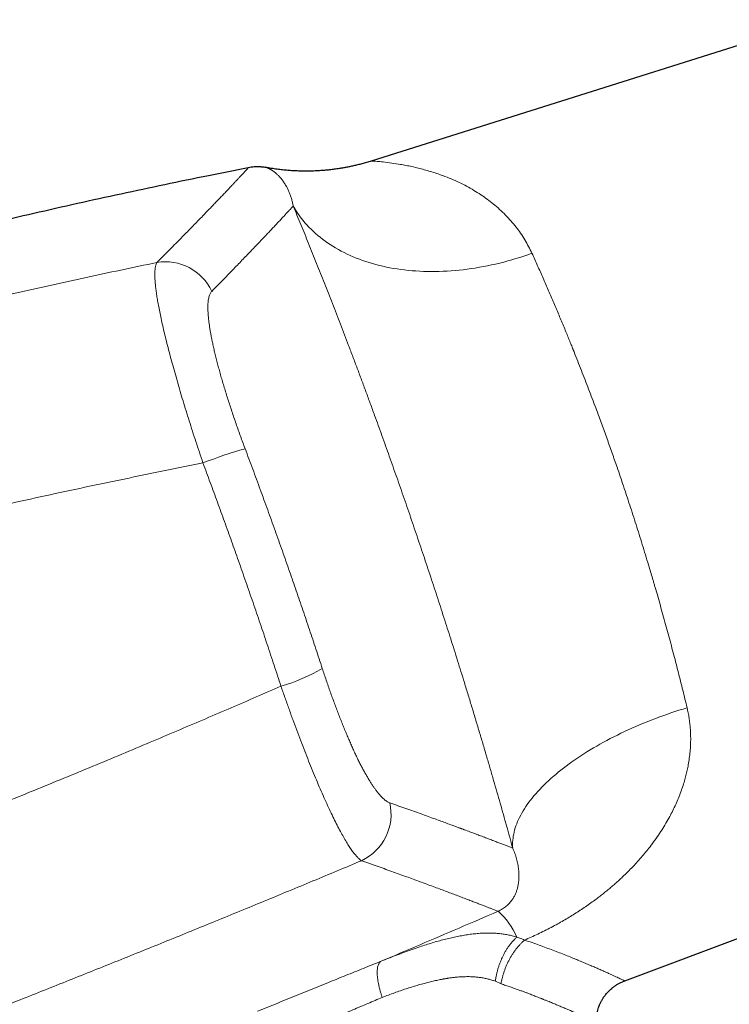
# Model space of a CAD drawing. Header units: millimetres. Extents: x 8 to 1269, y 12 to 684.
# Tile 49 of 51: x 939 to 981, y 617 to 675. Entities that reach past the tile are written whole.
import ezdxf

# ---------------------------------------------------------------- set-up
doc = ezdxf.new("R2010")
doc.units = ezdxf.units.MM

msp = doc.modelspace()

# ---------------------------------------------------------------- linework, layer by layer
at = {"color": 7, "linetype": 'Continuous', "lineweight": 30}
for p, q in [((986.343, 675.279), (959.621, 666.854)), ((974.737, 618.001), (1002.493, 628.379))]:
    msp.add_line(p, q, dxfattribs=at)
at = {"color": 252, "linetype": 'Continuous', "lineweight": 0}
msp.add_line((967.359, 617.82), (967.024, 617.969), dxfattribs=at)
at = {"color": 252, "linetype": 'Continuous', "lineweight": 0, "flags": 128}
for points in [[(954.967, 664.175), (955.054, 664.026), (955.145, 663.879), (955.241, 663.735), (955.341, 663.593), (955.445, 663.453), (955.553, 663.316), (955.666, 663.181), (955.783, 663.049), (955.904, 662.919), (956.029, 662.792), (956.158, 662.668), (956.291, 662.546), (956.428, 662.427), (956.569, 662.311), (956.713, 662.197), (956.862, 662.087), (957.014, 661.979), (957.169, 661.875), (957.329, 661.773), (957.492, 661.675), (957.658, 661.579), (957.828, 661.487), (958.001, 661.398), (958.177, 661.312), (958.357, 661.229), (958.539, 661.149), (958.725, 661.073), (958.914, 661), (959.106, 660.931), (959.3, 660.865), (959.498, 660.802), (959.698, 660.742), (959.9, 660.686), (960.106, 660.634), (960.313, 660.585), (960.524, 660.539), (960.736, 660.497), (960.951, 660.459), (961.168, 660.424), (961.386, 660.393), (961.607, 660.365), (961.83, 660.341), (962.055, 660.32), (962.281, 660.303), (962.509, 660.29), (962.739, 660.28), (962.97, 660.273), (963.203, 660.271), (963.436, 660.272), (963.671, 660.277), (963.908, 660.285), (964.145, 660.297), (964.383, 660.312), (964.622, 660.331), (964.862, 660.354), (965.102, 660.38), (965.343, 660.41), (965.585, 660.443), (965.827, 660.48), (966.069, 660.521), (966.311, 660.565), (966.554, 660.612), (966.797, 660.663), (967.039, 660.718), (967.282, 660.775), (967.524, 660.837), (967.766, 660.902), (968.007, 660.97), (968.248, 661.041), (968.488, 661.116), (968.728, 661.194), (968.967, 661.275), (969.205, 661.36)], [(968.059, 625.906), (968.052, 626.022), (968.05, 626.139), (968.053, 626.257), (968.061, 626.376), (968.074, 626.496), (968.092, 626.617), (968.114, 626.739), (968.141, 626.862), (968.173, 626.985), (968.21, 627.109), (968.252, 627.234), (968.298, 627.359), (968.349, 627.485), (968.405, 627.611), (968.466, 627.738), (968.531, 627.866), (968.601, 627.993), (968.676, 628.122), (968.755, 628.25), (968.839, 628.378), (968.927, 628.507), (969.02, 628.636), (969.117, 628.765), (969.219, 628.894), (969.325, 629.023), (969.436, 629.152), (969.551, 629.281), (969.67, 629.41), (969.793, 629.538), (969.921, 629.666), (970.052, 629.794), (970.188, 629.922), (970.328, 630.049), (970.471, 630.175), (970.619, 630.302), (970.771, 630.427), (970.926, 630.552), (971.085, 630.676), (971.248, 630.8), (971.414, 630.923), (971.584, 631.045), (971.758, 631.166), (971.934, 631.287), (972.115, 631.406), (972.298, 631.525), (972.485, 631.642), (972.675, 631.758), (972.868, 631.874), (973.064, 631.988), (973.262, 632.1), (973.464, 632.212), (973.669, 632.322), (973.876, 632.431), (974.086, 632.539), (974.298, 632.645), (974.513, 632.75), (974.73, 632.853), (974.949, 632.955), (975.171, 633.055), (975.395, 633.154), (975.62, 633.251), (975.848, 633.346), (976.078, 633.439), (976.309, 633.531), (976.542, 633.621), (976.777, 633.709), (977.013, 633.795), (977.25, 633.88), (977.489, 633.962), (977.729, 634.042), (977.97, 634.121), (978.213, 634.197), (978.456, 634.272)]]:
    msp.add_lwpolyline(points, dxfattribs=at)
at = {"color": 252, "linetype": 'Continuous', "lineweight": 0}
for centre, radius, start, end in [((947.35, 657.822), 3.03, 24.67438, 99.81236), ((959.433, 623.913), 26.822, 105.87428, 111.54857), ((951.307, 645.76), 10.616, 286.01797, 300.52673), ((957.746, 627.922), 3.055, 295.17237, 12.98801), ((964.29, 618.868), 4.369, 23.36157, 48.54685)]:
    msp.add_arc(centre, radius, start, end, dxfattribs=at)
at = {"color": 7, "linetype": 'Continuous', "lineweight": 30}
for points, knots in [([(959.621, 666.854), (959.527, 666.825), (959.343, 666.768), (959.071, 666.693), (958.813, 666.627), (958.567, 666.569), (958.335, 666.519), (958.116, 666.476), (957.912, 666.439), (957.728, 666.409), (957.563, 666.384), (957.417, 666.364), (957.283, 666.347), (957.161, 666.333), (957.049, 666.321), (956.941, 666.31), (956.823, 666.3), (956.687, 666.289), (956.531, 666.278), (956.36, 666.268), (956.174, 666.26), (955.972, 666.254), (955.755, 666.252), (955.522, 666.253), (955.27, 666.259), (954.999, 666.271), (954.707, 666.29), (954.4, 666.317), (954.078, 666.354), (953.74, 666.401), (953.511, 666.44), (953.394, 666.461)], [0, 0, 0, 0, 0.047001, 0.0917124, 0.1341076, 0.1741639, 0.211862, 0.2471859, 0.2801221, 0.3106599, 0.3360306, 0.3594552, 0.3809299, 0.4004514, 0.4180175, 0.4343119, 0.4522479, 0.4745412, 0.4992778, 0.5264562, 0.5560735, 0.5881257, 0.6226069, 0.6595091, 0.6988219, 0.7425778, 0.7889458, 0.8379028, 0.8894207, 0.9434661, 1, 1, 1, 1]), ([(952.282, 666.452), (951.493, 666.296), (949.832, 665.968), (947.303, 665.446), (944.696, 664.892), (942.092, 664.32), (939.508, 663.734), (936.943, 663.135), (934.397, 662.522), (931.856, 661.893), (929.301, 661.243), (926.734, 660.572), (924.153, 659.878), (921.577, 659.168), (919.005, 658.44), (916.438, 657.694), (913.956, 656.957), (912.332, 656.459), (911.56, 656.223)], [0, 0, 0, 0, 0.057454, 0.120922, 0.184386, 0.247847, 0.311306, 0.373631, 0.435957, 0.498284, 0.560614, 0.624219, 0.68783, 0.751447, 0.81507, 0.878703, 0.942344, 1, 1, 1, 1]), ([(953.395, 666.46), (953.393, 666.461), (953.325, 666.475), (953.185, 666.492), (952.991, 666.508), (952.806, 666.51), (952.634, 666.502), (952.458, 666.484), (952.34, 666.463), (952.281, 666.452)], [0, 0, 0, 0, 0.004161, 0.185558, 0.376851, 0.526269, 0.680273, 0.838364, 1, 1, 1, 1]), ([(973.027, 615.536), (973.028, 615.598), (973.031, 615.725), (973.052, 615.911), (973.083, 616.088), (973.124, 616.251), (973.168, 616.39), (973.212, 616.507), (973.252, 616.604), (973.293, 616.69), (973.33, 616.764), (973.368, 616.832), (973.408, 616.901), (973.455, 616.976), (973.511, 617.059), (973.577, 617.148), (973.654, 617.243), (973.744, 617.343), (973.845, 617.445), (973.961, 617.549), (974.09, 617.651), (974.233, 617.75), (974.389, 617.844), (974.559, 617.93), (974.679, 617.978), (974.74, 618.002)], [0, 0, 0, 0, 0.058304, 0.118781, 0.175386, 0.227784, 0.275706, 0.31207, 0.345087, 0.374685, 0.400814, 0.423584, 0.44769, 0.47539, 0.506675, 0.541526, 0.579903, 0.621746, 0.666967, 0.715448, 0.767034, 0.821535, 0.878717, 0.938309, 1, 1, 1, 1])]:
    msp.add_open_spline(points, degree=3, knots=knots, dxfattribs=at)
at = {"color": 252, "linetype": 'Continuous', "lineweight": 0}
for points, knots in [([(969.205, 661.36), (969.069, 661.632), (968.788, 662.193), (968.252, 662.95), (967.623, 663.665), (967.036, 664.196), (966.534, 664.584), (966.145, 664.856), (965.735, 665.115), (965.303, 665.36), (964.851, 665.589), (964.379, 665.801), (963.93, 665.974), (963.516, 666.117), (963.147, 666.236), (962.784, 666.342), (962.415, 666.439), (962.047, 666.524), (961.694, 666.597), (961.287, 666.671), (960.811, 666.742), (960.329, 666.801), (959.98, 666.834), (959.762, 666.848), (959.654, 666.853), (959.609, 666.854), (959.621, 666.854), (959.621, 666.854)], [0, 0, 0, 0, 0.056036, 0.115331, 0.17821, 0.24495, 0.277222, 0.310765, 0.345594, 0.381724, 0.419165, 0.45793, 0.498029, 0.528829, 0.559595, 0.590325, 0.621021, 0.655109, 0.687573, 0.717527, 0.770858, 0.831282, 0.887238, 0.926874, 0.964335, 0.999842, 1, 1, 1, 1]), ([(946.833, 660.808), (946.954, 660.929), (947.196, 661.172), (947.542, 661.52), (947.876, 661.857), (948.197, 662.182), (948.505, 662.495), (948.794, 662.789), (949.066, 663.067), (949.322, 663.33), (949.568, 663.582), (949.802, 663.825), (950.026, 664.057), (950.239, 664.278), (950.441, 664.488), (950.632, 664.688), (950.813, 664.877), (950.981, 665.055), (951.139, 665.221), (951.285, 665.376), (951.421, 665.52), (951.547, 665.656), (951.664, 665.781), (951.772, 665.897), (951.869, 666.002), (951.956, 666.096), (952.032, 666.178), (952.098, 666.25), (952.154, 666.31), (952.199, 666.36), (952.235, 666.4), (952.262, 666.429), (952.278, 666.447), (952.284, 666.454), (952.282, 666.452), (952.282, 666.452)], [0, 0, 0, 0, 0.032996, 0.065942, 0.098835, 0.131671, 0.16445, 0.197169, 0.227962, 0.258773, 0.289751, 0.320712, 0.351654, 0.382578, 0.413482, 0.444365, 0.475228, 0.506068, 0.536351, 0.566641, 0.596941, 0.627248, 0.658115, 0.688991, 0.719875, 0.750767, 0.781667, 0.812023, 0.842387, 0.872758, 0.903135, 0.93414, 0.96515, 0.996166, 1, 1, 1, 1]), ([(954.968, 664.175), (954.96, 664.213), (954.945, 664.291), (954.918, 664.403), (954.889, 664.514), (954.858, 664.623), (954.823, 664.731), (954.787, 664.836), (954.747, 664.939), (954.706, 665.04), (954.662, 665.137), (954.619, 665.227), (954.587, 665.289), (954.567, 665.326), (954.559, 665.342), (954.551, 665.356), (954.526, 665.401), (954.484, 665.472), (954.421, 665.572), (954.354, 665.67), (954.282, 665.765), (954.21, 665.853), (954.142, 665.929), (954.079, 665.995), (954.021, 666.051), (953.964, 666.103), (953.907, 666.151), (953.853, 666.194), (953.801, 666.233), (953.751, 666.268), (953.704, 666.299), (953.671, 666.32), (953.649, 666.333), (953.638, 666.34), (953.627, 666.346), (953.616, 666.352), (953.606, 666.358), (953.596, 666.364), (953.585, 666.37), (953.566, 666.38), (953.541, 666.394), (953.507, 666.41), (953.475, 666.426), (953.446, 666.439), (953.423, 666.449), (953.407, 666.456), (953.397, 666.459), (953.394, 666.461), (953.395, 666.46), (953.395, 666.46)], [0, 0, 0, 0, 0.019003, 0.038575, 0.058713, 0.07942, 0.100693, 0.122535, 0.144943, 0.167919, 0.191119, 0.21487, 0.236227, 0.240472, 0.244733, 0.249012, 0.252738, 0.281839, 0.311295, 0.345201, 0.379566, 0.414392, 0.449677, 0.477724, 0.506189, 0.53499, 0.563354, 0.591785, 0.619764, 0.647291, 0.674367, 0.700992, 0.708236, 0.715445, 0.722621, 0.729762, 0.73687, 0.743943, 0.751143, 0.759241, 0.784484, 0.809406, 0.842613, 0.875239, 0.907285, 0.938755, 0.969652, 0.999977, 1, 1, 1, 1]), ([(950.103, 659.087), (950.213, 659.199), (950.432, 659.422), (950.748, 659.744), (951.055, 660.058), (951.35, 660.362), (951.636, 660.656), (951.911, 660.94), (952.184, 661.224), (952.455, 661.506), (952.722, 661.785), (952.977, 662.051), (953.22, 662.306), (953.45, 662.549), (953.668, 662.78), (953.874, 662.998), (954.067, 663.205), (954.249, 663.399), (954.418, 663.58), (954.574, 663.748), (954.717, 663.903), (954.85, 664.046), (954.928, 664.132), (954.968, 664.175)], [0, 0, 0, 0, 0.0447702, 0.089545, 0.1343243, 0.1791076, 0.2238949, 0.2686859, 0.3134802, 0.3627575, 0.4120382, 0.4613218, 0.5106081, 0.5598965, 0.6091867, 0.6584783, 0.7077708, 0.7570638, 0.8063568, 0.8547692, 0.9031809, 0.9515913, 1, 1, 1, 1]), ([(968.059, 625.906), (967.998, 626.126), (967.877, 626.565), (967.691, 627.23), (967.502, 627.9), (967.311, 628.575), (967.116, 629.254), (966.919, 629.938), (966.719, 630.627), (966.513, 631.331), (966.3, 632.051), (966.081, 632.787), (965.859, 633.528), (965.634, 634.274), (965.405, 635.025), (965.184, 635.743), (964.972, 636.426), (964.77, 637.074), (964.567, 637.722), (964.361, 638.371), (964.155, 639.017), (963.949, 639.66), (963.742, 640.3), (963.534, 640.94), (963.324, 641.582), (963.111, 642.227), (962.896, 642.876), (962.68, 643.524), (962.462, 644.171), (962.243, 644.817), (962.023, 645.463), (961.803, 646.104), (961.582, 646.742), (961.362, 647.375), (961.141, 648.007), (960.92, 648.636), (960.699, 649.26), (960.478, 649.877), (960.258, 650.49), (960.039, 651.097), (959.807, 651.736), (959.561, 652.407), (959.302, 653.109), (959.044, 653.806), (958.786, 654.497), (958.528, 655.182), (958.274, 655.849), (958.027, 656.499), (957.784, 657.129), (957.543, 657.752), (957.304, 658.366), (957.067, 658.973), (956.831, 659.571), (956.596, 660.162), (956.36, 660.755), (956.123, 661.346), (955.885, 661.935), (955.65, 662.513), (955.419, 663.079), (955.19, 663.634), (955.041, 663.994), (954.967, 664.175)], [0, 0, 0, 0, 0.01759, 0.03513, 0.052627, 0.07009, 0.087525, 0.104942, 0.122347, 0.139749, 0.157985, 0.176235, 0.194508, 0.212814, 0.231161, 0.249559, 0.265241, 0.280911, 0.296572, 0.312232, 0.327895, 0.343288, 0.358696, 0.374124, 0.389471, 0.405122, 0.420773, 0.436429, 0.452097, 0.467782, 0.48349, 0.499227, 0.514795, 0.530377, 0.545979, 0.561606, 0.577266, 0.592682, 0.608142, 0.62365, 0.638989, 0.657248, 0.675523, 0.693823, 0.712157, 0.730535, 0.748967, 0.766495, 0.784011, 0.801524, 0.819042, 0.836573, 0.854125, 0.871708, 0.889361, 0.907831, 0.926277, 0.944706, 0.96313, 0.981558, 1, 1, 1, 1]), ([(969.205, 661.36), (969.261, 661.237), (969.371, 660.993), (969.538, 660.621), (969.705, 660.248), (969.87, 659.874), (970.033, 659.502), (970.194, 659.132), (970.352, 658.765), (970.509, 658.398), (970.664, 658.033), (970.817, 657.67), (970.968, 657.308), (971.118, 656.948), (971.259, 656.605), (971.393, 656.279), (971.514, 655.982), (971.597, 655.776), (971.643, 655.662), (971.657, 655.627), (971.671, 655.592), (971.686, 655.557), (971.7, 655.522), (971.783, 655.315), (971.934, 654.936), (972.153, 654.38), (972.37, 653.824), (972.584, 653.268), (972.795, 652.713), (973.004, 652.159), (973.195, 651.645), (973.369, 651.172), (973.527, 650.741), (973.682, 650.311), (973.835, 649.883), (973.985, 649.456), (974.134, 649.033), (974.296, 648.565), (974.472, 648.052), (974.662, 647.489), (974.851, 646.922), (975.039, 646.349), (975.226, 645.772), (975.412, 645.19), (975.598, 644.599), (975.785, 643.999), (975.972, 643.391), (976.135, 642.849), (976.277, 642.375), (976.368, 642.069), (976.428, 641.862), (976.459, 641.756), (976.491, 641.649), (976.522, 641.542), (976.553, 641.436), (976.627, 641.18), (976.744, 640.775), (976.901, 640.22), (977.058, 639.661), (977.213, 639.1), (977.367, 638.536), (977.519, 637.97), (977.665, 637.418), (977.805, 636.881), (977.939, 636.358), (978.072, 635.836), (978.202, 635.313), (978.331, 634.79), (978.414, 634.445), (978.456, 634.272)], [0, 0, 0, 0, 0.017742, 0.035216, 0.052421, 0.069359, 0.086029, 0.10214, 0.117994, 0.133589, 0.148925, 0.164004, 0.178825, 0.193388, 0.207693, 0.220068, 0.232243, 0.242793, 0.244163, 0.24553, 0.246895, 0.248257, 0.249617, 0.250973, 0.272278, 0.293352, 0.314195, 0.334809, 0.355193, 0.375347, 0.395272, 0.410767, 0.426121, 0.441334, 0.456406, 0.471338, 0.486129, 0.50078, 0.520054, 0.539439, 0.558936, 0.578546, 0.598268, 0.618103, 0.638051, 0.65865, 0.679369, 0.700208, 0.714028, 0.727902, 0.731544, 0.73519, 0.738839, 0.742493, 0.746149, 0.74981, 0.768734, 0.787847, 0.807149, 0.82664, 0.846321, 0.866192, 0.886254, 0.90481, 0.923527, 0.942404, 0.961442, 0.980641, 1, 1, 1, 1]), ([(912.16, 652.132), (912.894, 652.347), (914.359, 652.776), (916.558, 653.405), (918.754, 654.02), (920.946, 654.623), (923.121, 655.208), (925.281, 655.777), (927.423, 656.33), (929.562, 656.87), (931.712, 657.402), (933.872, 657.924), (936.042, 658.437), (938.209, 658.937), (940.371, 659.424), (942.529, 659.898), (944.682, 660.361), (946.117, 660.659), (946.833, 660.808)], [0, 0, 0, 0, 0.064074, 0.127964, 0.191672, 0.255197, 0.31854, 0.380576, 0.442437, 0.504123, 0.565636, 0.628226, 0.690636, 0.752866, 0.814917, 0.87679, 0.938484, 1, 1, 1, 1]), ([(949.582, 648.86), (949.51, 649.073), (949.367, 649.498), (949.159, 650.131), (948.957, 650.756), (948.761, 651.371), (948.574, 651.972), (948.395, 652.558), (948.222, 653.136), (948.055, 653.707), (947.894, 654.271), (947.742, 654.821), (947.599, 655.352), (947.465, 655.865), (947.342, 656.356), (947.231, 656.82), (947.131, 657.258), (947.042, 657.674), (946.962, 658.072), (946.905, 658.381), (946.866, 658.611), (946.84, 658.77), (946.816, 658.924), (946.795, 659.073), (946.775, 659.218), (946.759, 659.357), (946.739, 659.539), (946.721, 659.756), (946.709, 659.996), (946.709, 660.214), (946.72, 660.407), (946.744, 660.573), (946.78, 660.711), (946.815, 660.775), (946.833, 660.808)], [0, 0, 0, 0, 0.036613, 0.073044, 0.109226, 0.145094, 0.180582, 0.21563, 0.250178, 0.286027, 0.321876, 0.357681, 0.3934, 0.428989, 0.464405, 0.499609, 0.53341, 0.56766, 0.602322, 0.637355, 0.653195, 0.669097, 0.685057, 0.701071, 0.717135, 0.733244, 0.749394, 0.782853, 0.817212, 0.852405, 0.888359, 0.924998, 0.96224, 1, 1, 1, 1]), ([(950.103, 659.087), (950.086, 659.067), (950.05, 659.027), (950.006, 658.949), (949.967, 658.856), (949.936, 658.749), (949.911, 658.628), (949.893, 658.495), (949.881, 658.35), (949.876, 658.192), (949.877, 658.019), (949.884, 657.833), (949.898, 657.633), (949.919, 657.42), (949.946, 657.196), (949.98, 656.96), (950.02, 656.713), (950.066, 656.458), (950.118, 656.192), (950.176, 655.915), (950.241, 655.626), (950.312, 655.326), (950.39, 655.015), (950.473, 654.696), (950.561, 654.371), (950.653, 654.041), (950.75, 653.708), (950.851, 653.367), (950.958, 653.019), (951.07, 652.664), (951.186, 652.302), (951.307, 651.937), (951.431, 651.567), (951.559, 651.196), (951.69, 650.825), (951.823, 650.454), (951.958, 650.083), (952.051, 649.836), (952.097, 649.712)], [0, 0, 0, 0, 0.0280905, 0.0561678, 0.0842764, 0.112461, 0.1406227, 0.1681377, 0.1956179, 0.223105, 0.250641, 0.2787214, 0.3066904, 0.3345939, 0.3624778, 0.3905439, 0.418131, 0.4456006, 0.4729999, 0.5003765, 0.5282723, 0.5561678, 0.584113, 0.6121575, 0.6401615, 0.6675161, 0.6948723, 0.7222745, 0.7497664, 0.7777574, 0.8056875, 0.833602, 0.861546, 0.8896662, 0.9173104, 0.944885, 0.9724337, 1, 1, 1, 1]), ([(952.097, 649.712), (952.249, 649.307), (952.552, 648.497), (953.001, 647.28), (953.445, 646.061), (953.885, 644.841), (954.319, 643.619), (954.739, 642.419), (955.147, 641.241), (955.542, 640.086), (955.933, 638.93), (956.319, 637.773), (956.572, 637.001), (956.699, 636.615)], [0, 0, 0, 0, 0.093392, 0.186744, 0.280065, 0.373366, 0.466656, 0.559944, 0.647908, 0.735888, 0.823892, 0.911926, 1, 1, 1, 1]), ([(912.311, 640.109), (912.376, 640.126), (912.512, 640.162), (912.723, 640.218), (912.949, 640.277), (913.189, 640.341), (913.444, 640.408), (913.713, 640.479), (913.997, 640.554), (914.251, 640.621), (914.475, 640.68), (914.67, 640.731), (914.872, 640.784), (915.074, 640.837), (915.268, 640.888), (915.464, 640.94), (915.66, 640.991), (915.855, 641.042), (916.038, 641.09), (916.21, 641.135), (916.37, 641.177), (916.519, 641.216), (916.656, 641.251), (916.78, 641.284), (916.879, 641.31), (916.965, 641.332), (917.044, 641.353), (917.132, 641.376), (917.221, 641.399), (917.311, 641.422), (917.401, 641.445), (917.589, 641.494), (917.879, 641.57), (918.273, 641.672), (918.716, 641.787), (919.21, 641.914), (919.757, 642.055), (920.254, 642.183), (920.698, 642.296), (921.07, 642.391), (921.367, 642.467), (921.539, 642.511), (921.597, 642.526), (921.609, 642.529), (921.65, 642.539), (921.727, 642.559), (921.843, 642.588), (921.978, 642.622), (922.132, 642.662), (922.303, 642.705), (922.492, 642.753), (922.698, 642.805), (922.922, 642.861), (923.158, 642.921), (923.404, 642.983), (923.66, 643.047), (923.931, 643.115), (924.218, 643.187), (924.52, 643.262), (924.838, 643.341), (925.155, 643.42), (925.47, 643.498), (925.698, 643.554), (925.85, 643.592), (925.922, 643.609), (925.994, 643.627), (926.068, 643.645), (926.142, 643.663), (926.211, 643.68), (926.367, 643.719), (926.608, 643.778), (926.972, 643.867), (927.365, 643.963), (927.783, 644.064), (928.188, 644.162), (928.58, 644.257), (928.958, 644.348), (929.337, 644.439), (929.715, 644.529), (930.091, 644.618), (930.356, 644.681), (930.514, 644.718), (930.571, 644.732), (930.628, 644.745), (930.684, 644.758), (930.74, 644.771), (930.796, 644.784), (930.852, 644.798), (931.036, 644.841), (931.796, 645.019), (933.318, 645.373), (935.477, 645.866), (937.826, 646.392), (940.176, 646.907), (942.527, 647.411), (944.878, 647.905), (947.229, 648.389), (948.798, 648.703), (949.582, 648.86)], [0, 0, 0, 0, 0.005298, 0.010989, 0.017073, 0.023549, 0.030419, 0.037682, 0.045337, 0.053386, 0.05829, 0.063449, 0.069149, 0.074613, 0.079844, 0.084839, 0.090425, 0.095685, 0.10062, 0.105228, 0.109585, 0.113604, 0.117286, 0.12063, 0.123636, 0.125269, 0.127632, 0.130011, 0.132405, 0.134816, 0.137243, 0.139686, 0.150035, 0.160662, 0.171565, 0.185843, 0.20057, 0.215745, 0.226007, 0.236464, 0.245827, 0.249995, 0.250296, 0.250533, 0.250969, 0.253597, 0.25673, 0.260368, 0.26451, 0.269156, 0.274211, 0.279753, 0.285781, 0.292296, 0.29876, 0.305641, 0.312939, 0.320653, 0.328785, 0.337334, 0.346299, 0.354366, 0.362742, 0.364665, 0.366604, 0.368558, 0.370528, 0.372514, 0.374515, 0.376105, 0.385104, 0.393907, 0.405503, 0.416739, 0.427616, 0.438133, 0.448291, 0.458089, 0.468636, 0.478732, 0.488377, 0.489925, 0.491461, 0.492985, 0.494496, 0.495995, 0.497482, 0.498956, 0.500538, 0.512306, 0.560058, 0.622963, 0.685847, 0.748713, 0.81156, 0.87439, 0.937203, 1, 1, 1, 1]), ([(954.236, 635.556), (954.1, 635.972), (953.828, 636.803), (953.413, 638.049), (952.994, 639.295), (952.569, 640.539), (952.139, 641.783), (951.712, 643.001), (951.288, 644.195), (950.869, 645.363), (950.445, 646.531), (950.016, 647.697), (949.727, 648.472), (949.582, 648.86)], [0, 0, 0, 0, 0.093417, 0.186789, 0.280124, 0.373433, 0.466725, 0.56001, 0.647968, 0.735938, 0.823927, 0.911945, 1, 1, 1, 1]), ([(956.699, 636.615), (956.738, 636.497), (956.816, 636.261), (956.935, 635.91), (957.055, 635.562), (957.176, 635.217), (957.297, 634.879), (957.419, 634.547), (957.54, 634.224), (957.662, 633.905), (957.785, 633.59), (957.909, 633.279), (958.033, 632.973), (958.158, 632.675), (958.282, 632.384), (958.406, 632.102), (958.528, 631.831), (958.649, 631.569), (958.769, 631.318), (958.889, 631.074), (959.008, 630.839), (959.127, 630.614), (959.244, 630.399), (959.359, 630.195), (959.472, 630.004), (959.582, 629.825), (959.69, 629.66), (959.795, 629.505), (959.903, 629.355), (960.013, 629.212), (960.124, 629.079), (960.233, 628.961), (960.338, 628.859), (960.44, 628.771), (960.538, 628.7), (960.633, 628.644), (960.693, 628.621), (960.722, 628.609)], [0, 0, 0, 0, 0.028102, 0.056179, 0.084273, 0.112424, 0.140539, 0.168026, 0.195494, 0.222978, 0.250517, 0.278564, 0.306543, 0.334496, 0.362462, 0.390571, 0.418198, 0.445762, 0.473302, 0.500858, 0.528857, 0.556836, 0.584836, 0.612896, 0.640858, 0.668162, 0.695476, 0.722839, 0.750287, 0.781359, 0.812421, 0.843525, 0.874725, 0.906027, 0.937305, 0.968612, 1, 1, 1, 1]), ([(912.334, 618.826), (913, 619.07), (914.326, 619.557), (916.302, 620.289), (918.257, 621.019), (920.191, 621.747), (922.104, 622.473), (923.996, 623.196), (925.882, 623.922), (927.763, 624.653), (929.639, 625.386), (930.997, 625.922), (931.845, 626.258), (932.191, 626.395), (932.536, 626.532), (932.881, 626.669), (933.232, 626.809), (933.599, 626.955), (934.21, 627.2), (935.056, 627.539), (936.377, 628.07), (937.935, 628.701), (939.726, 629.431), (941.491, 630.157), (943.229, 630.876), (944.942, 631.59), (946.597, 632.285), (948.196, 632.961), (949.739, 633.617), (951.259, 634.268), (952.756, 634.913), (953.745, 635.343), (954.236, 635.556)], [0, 0, 0, 0, 0.04711, 0.093769, 0.139974, 0.185726, 0.231023, 0.275865, 0.32025, 0.365342, 0.409952, 0.454077, 0.462343, 0.470592, 0.478824, 0.487039, 0.495236, 0.503931, 0.513319, 0.539006, 0.5645, 0.607943, 0.650813, 0.693109, 0.73483, 0.775976, 0.816544, 0.854265, 0.891472, 0.928164, 0.96434, 1, 1, 1, 1]), ([(954.236, 635.556), (954.314, 635.332), (954.469, 634.885), (954.705, 634.223), (954.941, 633.57), (955.179, 632.93), (955.416, 632.302), (955.652, 631.69), (955.887, 631.095), (956.12, 630.518), (956.35, 629.963), (956.577, 629.43), (956.8, 628.921), (957.018, 628.439), (957.231, 627.986), (957.437, 627.563), (957.635, 627.173), (957.826, 626.814), (958.01, 626.488), (958.185, 626.194), (958.351, 625.935), (958.509, 625.709), (958.658, 625.517), (958.797, 625.36), (958.928, 625.236), (959.006, 625.184), (959.045, 625.158)], [0, 0, 0, 0, 0.041826, 0.083626, 0.125414, 0.167201, 0.208994, 0.250798, 0.292617, 0.334455, 0.376319, 0.418217, 0.46016, 0.502165, 0.544104, 0.585863, 0.62748, 0.668986, 0.710412, 0.751782, 0.79312, 0.834446, 0.875778, 0.917136, 0.958537, 1, 1, 1, 1]), ([(978.456, 634.272), (978.479, 634.171), (978.525, 633.969), (978.578, 633.664), (978.62, 633.355), (978.644, 633.103), (978.658, 632.905), (978.665, 632.765), (978.669, 632.623), (978.671, 632.481), (978.671, 632.339), (978.668, 632.196), (978.66, 631.968), (978.638, 631.656), (978.593, 631.258), (978.542, 630.942), (978.496, 630.705), (978.463, 630.548), (978.427, 630.391), (978.389, 630.234), (978.347, 630.077), (978.282, 629.845), (978.187, 629.541), (978.053, 629.166), (977.905, 628.793), (977.741, 628.422), (977.563, 628.056), (977.362, 627.675), (977.135, 627.281), (976.879, 626.873), (976.605, 626.471), (976.329, 626.095), (976.054, 625.745), (975.786, 625.422), (975.508, 625.106), (975.22, 624.796), (974.922, 624.492), (974.646, 624.225), (974.397, 623.993), (974.178, 623.797), (973.955, 623.604), (973.73, 623.415), (973.501, 623.23), (973.269, 623.048), (973.009, 622.851), (972.72, 622.64), (972.402, 622.417), (972.079, 622.201), (971.753, 621.991), (971.423, 621.787), (971.086, 621.588), (970.729, 621.386), (970.353, 621.182), (969.961, 620.98), (969.565, 620.787), (969.166, 620.602), (968.897, 620.485), (968.763, 620.427)], [0, 0, 0, 0, 0.017102, 0.034318, 0.051669, 0.069174, 0.07709, 0.085043, 0.093034, 0.101066, 0.10914, 0.117258, 0.125421, 0.148055, 0.17094, 0.194108, 0.203295, 0.212531, 0.22182, 0.231162, 0.240559, 0.250014, 0.272833, 0.295816, 0.318984, 0.342356, 0.365954, 0.389286, 0.416601, 0.444065, 0.471706, 0.49955, 0.523149, 0.546639, 0.570037, 0.593357, 0.616618, 0.640208, 0.656145, 0.672001, 0.68778, 0.703489, 0.719133, 0.734718, 0.75025, 0.770608, 0.790797, 0.810834, 0.830732, 0.850507, 0.870175, 0.890337, 0.912556, 0.934606, 0.956512, 0.978301, 1, 1, 1, 1]), ([(960.722, 628.609), (960.887, 628.551), (961.215, 628.436), (961.689, 628.268), (962.147, 628.105), (962.59, 627.946), (963.016, 627.793), (963.411, 627.65), (963.776, 627.517), (964.113, 627.393), (964.402, 627.287), (964.647, 627.197), (964.798, 627.141), (964.895, 627.105), (964.94, 627.088), (964.985, 627.071), (965.029, 627.055), (965.073, 627.039), (965.117, 627.022), (965.263, 626.968), (965.505, 626.878), (965.832, 626.755), (966.144, 626.638), (966.441, 626.526), (966.723, 626.419), (966.986, 626.319), (967.23, 626.225), (967.456, 626.138), (967.67, 626.056), (967.872, 625.978), (967.997, 625.93), (968.059, 625.906)], [0, 0, 0, 0, 0.047871, 0.0954876, 0.1428522, 0.189967, 0.236834, 0.2834555, 0.324281, 0.3649194, 0.4053721, 0.4319698, 0.4584876, 0.4644297, 0.4703677, 0.4763017, 0.4822318, 0.4881578, 0.4940799, 0.4999979, 0.5475342, 0.5948852, 0.6420533, 0.6890404, 0.7358489, 0.7824808, 0.8262881, 0.869942, 0.9134441, 0.9567962, 1, 1, 1, 1]), ([(967.183, 622.143), (967.23, 622.165), (967.331, 622.212), (967.456, 622.286), (967.572, 622.364), (967.679, 622.448), (967.778, 622.537), (967.869, 622.631), (967.953, 622.729), (968.044, 622.853), (968.136, 623.002), (968.223, 623.177), (968.294, 623.36), (968.349, 623.548), (968.396, 623.77), (968.428, 624.028), (968.435, 624.324), (968.416, 624.627), (968.37, 624.939), (968.295, 625.257), (968.197, 625.577), (968.104, 625.798), (968.059, 625.906)], [0, 0, 0, 0, 0.012317, 0.026749, 0.043993, 0.064174, 0.087145, 0.112628, 0.14028, 0.169719, 0.219669, 0.272482, 0.327534, 0.38418, 0.441761, 0.524712, 0.607786, 0.690139, 0.771043, 0.85026, 0.926908, 1, 1, 1, 1]), ([(912.487, 606.899), (912.593, 606.938), (912.811, 607.017), (913.146, 607.14), (913.5, 607.27), (913.871, 607.406), (914.261, 607.549), (914.66, 607.696), (915.068, 607.846), (915.485, 608), (915.918, 608.16), (916.367, 608.326), (916.821, 608.494), (917.28, 608.664), (917.742, 608.836), (918.133, 608.981), (918.451, 609.1), (918.689, 609.188), (918.928, 609.277), (919.162, 609.365), (919.45, 609.472), (919.789, 609.599), (920.177, 609.744), (920.551, 609.884), (920.912, 610.02), (921.267, 610.153), (921.615, 610.284), (921.955, 610.412), (922.28, 610.534), (922.591, 610.651), (922.886, 610.763), (923.157, 610.865), (923.404, 610.958), (923.628, 611.043), (923.8, 611.108), (923.924, 611.155), (924.002, 611.185), (924.079, 611.214), (924.155, 611.243), (924.238, 611.274), (924.495, 611.371), (924.929, 611.536), (925.54, 611.769), (926.166, 612.007), (926.81, 612.253), (927.474, 612.507), (928.158, 612.769), (928.857, 613.037), (929.571, 613.312), (930.296, 613.592), (931.032, 613.876), (931.779, 614.165), (932.541, 614.461), (933.25, 614.737), (933.904, 614.992), (934.502, 615.225), (934.937, 615.395), (935.206, 615.501), (935.307, 615.54), (935.408, 615.58), (935.509, 615.62), (935.611, 615.66), (935.713, 615.7), (935.814, 615.739), (936.063, 615.837), (937.018, 616.212), (938.915, 616.96), (941.602, 618.027), (944.519, 619.196), (947.432, 620.372), (950.34, 621.556), (953.244, 622.748), (956.146, 623.948), (958.079, 624.754), (959.045, 625.158)], [0, 0, 0, 0, 0.006748, 0.013881, 0.0214, 0.029304, 0.037594, 0.046268, 0.054801, 0.063676, 0.072893, 0.082453, 0.092356, 0.101907, 0.111757, 0.121906, 0.12691, 0.132078, 0.137159, 0.142153, 0.147059, 0.155602, 0.163867, 0.171852, 0.179558, 0.186985, 0.194557, 0.201816, 0.208761, 0.215391, 0.221708, 0.227711, 0.232735, 0.237515, 0.242052, 0.243768, 0.245446, 0.247087, 0.24869, 0.250336, 0.252397, 0.26513, 0.278187, 0.291568, 0.305273, 0.319559, 0.334182, 0.349141, 0.364435, 0.380066, 0.395744, 0.411747, 0.428073, 0.444724, 0.457368, 0.470193, 0.483198, 0.485362, 0.48753, 0.489703, 0.491881, 0.494064, 0.496252, 0.498445, 0.500547, 0.512301, 0.560005, 0.62286, 0.685711, 0.748561, 0.811342, 0.874174, 0.937059, 1, 1, 1, 1]), ([(959.045, 625.158), (959.212, 625.099), (959.547, 624.981), (960.03, 624.809), (960.499, 624.642), (960.954, 624.479), (961.394, 624.32), (961.82, 624.165), (962.23, 624.016), (962.633, 623.868), (963.026, 623.723), (963.41, 623.581), (963.777, 623.444), (964.128, 623.313), (964.464, 623.187), (964.783, 623.066), (965.085, 622.951), (965.372, 622.842), (965.643, 622.739), (965.897, 622.641), (966.135, 622.549), (966.353, 622.465), (966.551, 622.388), (966.732, 622.318), (966.897, 622.254), (967.049, 622.195), (967.138, 622.16), (967.183, 622.143)], [0, 0, 0, 0, 0.039259, 0.078501, 0.117728, 0.15694, 0.19614, 0.235329, 0.274509, 0.313681, 0.354711, 0.395737, 0.436759, 0.477779, 0.5188, 0.559823, 0.600851, 0.641884, 0.682925, 0.723976, 0.765038, 0.806114, 0.844857, 0.883616, 0.922391, 0.961185, 1, 1, 1, 1]), ([(960.203, 619.165), (960.98, 619.493), (962.534, 620.149), (964.861, 621.142), (966.409, 621.809), (967.183, 622.143)], [0, 0, 0, 0, 0.333306, 0.666636, 1, 1, 1, 1]), ([(960.203, 619.165), (960.358, 619.227), (960.668, 619.351), (961.131, 619.53), (961.595, 619.704), (962.059, 619.872), (962.49, 620.019), (962.886, 620.148), (963.25, 620.26), (963.612, 620.365), (963.973, 620.461), (964.327, 620.548), (964.674, 620.625), (965.014, 620.691), (965.353, 620.748), (965.691, 620.793), (966.027, 620.825), (966.345, 620.843), (966.646, 620.847), (966.928, 620.84), (967.209, 620.82), (967.487, 620.788), (967.762, 620.741), (968.035, 620.68), (968.212, 620.627), (968.301, 620.601)], [0, 0, 0, 0, 0.052107, 0.104654, 0.157609, 0.210949, 0.264655, 0.307105, 0.349776, 0.39267, 0.435795, 0.479161, 0.520547, 0.562315, 0.604442, 0.646911, 0.689714, 0.732852, 0.7701, 0.807614, 0.84541, 0.883513, 0.921953, 0.960768, 1, 1, 1, 1]), ([(968.301, 620.601), (968.262, 620.564), (968.182, 620.489), (968.066, 620.366), (967.953, 620.233), (967.844, 620.092), (967.739, 619.942), (967.639, 619.784), (967.545, 619.619), (967.458, 619.448), (967.377, 619.272), (967.303, 619.091), (967.236, 618.906), (967.178, 618.72), (967.127, 618.532), (967.084, 618.343), (967.049, 618.156), (967.032, 618.031), (967.024, 617.969)], [0, 0, 0, 0, 0.060594, 0.121929, 0.183915, 0.246453, 0.30944, 0.372769, 0.436327, 0.5, 0.563673, 0.627231, 0.69056, 0.753547, 0.816085, 0.878071, 0.939406, 1, 1, 1, 1]), ([(968.763, 620.427), (968.721, 620.389), (968.637, 620.314), (968.514, 620.19), (968.394, 620.057), (968.278, 619.916), (968.166, 619.767), (968.058, 619.61), (967.957, 619.447), (967.861, 619.277), (967.771, 619.103), (967.689, 618.925), (967.614, 618.743), (967.547, 618.559), (967.488, 618.374), (967.437, 618.188), (967.393, 618.004), (967.37, 617.881), (967.359, 617.82)], [0, 0, 0, 0, 0.060675, 0.122061, 0.184069, 0.246607, 0.309573, 0.372866, 0.436378, 0.5, 0.563622, 0.627134, 0.690427, 0.753394, 0.815931, 0.87794, 0.939325, 1, 1, 1, 1]), ([(968.301, 620.601), (968.379, 620.575), (968.535, 620.523), (968.687, 620.459), (968.763, 620.427)], [0, 0, 0, 0, 0.495611, 1, 1, 1, 1]), ([(968.763, 620.427), (968.913, 620.376), (969.212, 620.274), (969.643, 620.122), (970.06, 619.971), (970.46, 619.821), (970.845, 619.674), (971.214, 619.529), (971.558, 619.39), (971.877, 619.259), (972.173, 619.136), (972.455, 619.017), (972.721, 618.903), (972.971, 618.795), (973.215, 618.689), (973.45, 618.586), (973.673, 618.487), (973.875, 618.396), (974.056, 618.315), (974.216, 618.242), (974.355, 618.178), (974.473, 618.124), (974.569, 618.08), (974.644, 618.045), (974.697, 618.02), (974.731, 618.004), (974.735, 618.002), (974.737, 618.001)], [0, 0, 0, 0, 0.04075, 0.081402, 0.121981, 0.162512, 0.203018, 0.243548, 0.284196, 0.321581, 0.359102, 0.396584, 0.433924, 0.471141, 0.508254, 0.549844, 0.591235, 0.632455, 0.67353, 0.714488, 0.755357, 0.796164, 0.836939, 0.877708, 0.918501, 0.959346, 1, 1, 1, 1]), ([(952.84, 616.183), (953.043, 616.266), (953.446, 616.43), (954.05, 616.676), (954.651, 616.92), (955.249, 617.163), (955.844, 617.404), (956.435, 617.643), (957.007, 617.875), (957.56, 618.099), (958.094, 618.315), (958.626, 618.529), (959.155, 618.743), (959.681, 618.955), (960.029, 619.095), (960.203, 619.165)], [0, 0, 0, 0, 0.081112, 0.161843, 0.242248, 0.322378, 0.402287, 0.48203, 0.561659, 0.6346, 0.707532, 0.780497, 0.853536, 0.92669, 1, 1, 1, 1]), ([(960.276, 617.014), (960.255, 617.073), (960.214, 617.193), (960.159, 617.375), (960.11, 617.558), (960.066, 617.74), (960.031, 617.92), (960.003, 618.095), (959.984, 618.262), (959.974, 618.42), (959.974, 618.566), (959.983, 618.699), (960, 618.817), (960.027, 618.92), (960.061, 619.006), (960.102, 619.075), (960.149, 619.13), (960.185, 619.154), (960.203, 619.165)], [0, 0, 0, 0, 0.058371, 0.118296, 0.179618, 0.242157, 0.305704, 0.370028, 0.434881, 0.500003, 0.565124, 0.629977, 0.694301, 0.757847, 0.820385, 0.881706, 0.94163, 1, 1, 1, 1]), ([(967.024, 617.969), (966.953, 617.995), (966.811, 618.047), (966.589, 618.109), (966.359, 618.16), (966.12, 618.2), (965.873, 618.228), (965.605, 618.245), (965.316, 618.249), (965.006, 618.239), (964.721, 618.218), (964.465, 618.19), (964.299, 618.167), (964.19, 618.151), (964.138, 618.143), (964.086, 618.134), (964.034, 618.126), (963.982, 618.117), (963.929, 618.107), (963.801, 618.084), (963.593, 618.043), (963.302, 617.978), (962.999, 617.904), (962.685, 617.82), (962.359, 617.727), (962.029, 617.626), (961.694, 617.519), (961.355, 617.405), (961.005, 617.283), (960.644, 617.152), (960.4, 617.06), (960.276, 617.014)], [0, 0, 0, 0, 0.036895, 0.074341, 0.112403, 0.151143, 0.19062, 0.23089, 0.276996, 0.324231, 0.372658, 0.405304, 0.438511, 0.446045, 0.453608, 0.4612, 0.468822, 0.476474, 0.484155, 0.491867, 0.532584, 0.574634, 0.618037, 0.66281, 0.708969, 0.75653, 0.802668, 0.850076, 0.898761, 0.948733, 1, 1, 1, 1]), ([(967.359, 617.82), (967.455, 617.788), (967.641, 617.726), (967.906, 617.635), (968.152, 617.55), (968.379, 617.469), (968.587, 617.394), (968.778, 617.324), (968.952, 617.258), (969.11, 617.198), (969.253, 617.144), (969.381, 617.094), (969.495, 617.049), (969.595, 617.009), (969.682, 616.975), (969.741, 616.951), (969.778, 616.937), (969.796, 616.93), (969.814, 616.922), (969.832, 616.915), (969.85, 616.908), (969.868, 616.901), (969.912, 616.883), (970.007, 616.845), (970.192, 616.771), (970.422, 616.677), (970.667, 616.576), (970.9, 616.478), (971.129, 616.381), (971.35, 616.286), (971.508, 616.218), (971.612, 616.172), (971.67, 616.147), (971.726, 616.122), (971.782, 616.098), (971.836, 616.075), (971.888, 616.051), (971.94, 616.029), (972.026, 615.991), (972.142, 615.94), (972.288, 615.875), (972.428, 615.812), (972.56, 615.753), (972.679, 615.698), (972.785, 615.649), (972.875, 615.608), (972.943, 615.576), (972.992, 615.553), (973.021, 615.539), (973.025, 615.537), (973.027, 615.536)], [0, 0, 0, 0, 0.0272126, 0.0530097, 0.0773912, 0.1003571, 0.1219074, 0.1420421, 0.1607613, 0.1780648, 0.1939528, 0.2084252, 0.2214821, 0.2331234, 0.2433493, 0.2521596, 0.2543402, 0.2565177, 0.2586919, 0.260863, 0.2630309, 0.2651957, 0.2673572, 0.279189, 0.3000781, 0.3366182, 0.3684201, 0.3994464, 0.4353725, 0.4702032, 0.5039411, 0.5141909, 0.5244184, 0.5346236, 0.5448067, 0.5549676, 0.5651065, 0.5752236, 0.5853187, 0.6169045, 0.6482782, 0.685355, 0.7221404, 0.7586393, 0.7997739, 0.840553, 0.8809847, 0.9210771, 0.9608387, 1, 1, 1, 1]), ([(960.276, 617.014), (960.136, 616.954), (959.852, 616.833), (959.419, 616.649), (958.974, 616.459), (958.518, 616.265), (958.05, 616.065), (957.577, 615.863), (957.174, 615.691), (956.841, 615.549), (956.57, 615.433), (956.285, 615.311), (955.987, 615.183), (955.674, 615.049), (955.354, 614.912), (955.026, 614.772), (954.693, 614.63), (954.347, 614.482), (953.988, 614.328), (953.745, 614.224), (953.621, 614.171)], [0, 0, 0, 0, 0.065465, 0.132296, 0.200493, 0.270056, 0.340986, 0.413283, 0.484028, 0.52241, 0.562804, 0.60521, 0.64963, 0.696062, 0.744506, 0.792027, 0.841336, 0.892435, 0.945323, 1, 1, 1, 1])]:
    msp.add_open_spline(points, degree=3, knots=knots, dxfattribs=at)

doc.saveas('drawing.dxf')
